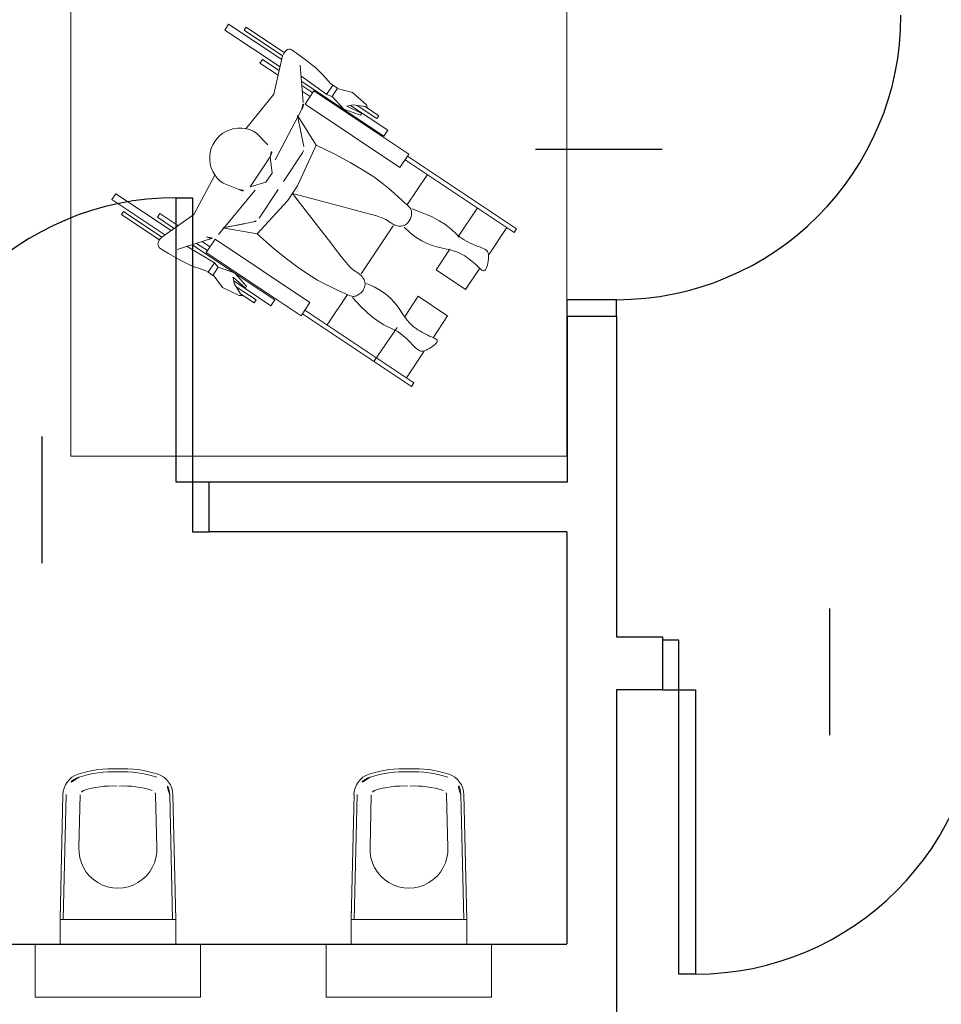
# Model space of a CAD drawing. Header units: millimetres. Extents: x 6612728327 to 6612744462, y 5733542327 to 5733552841.
# Tile 23 of 123: x 6612733628 to 6612733907, y 5733544453 to 5733544750. Entities that reach past the tile are written whole.
import ezdxf

# ---------------------------------------------------------------- set-up
doc = ezdxf.new("R2010")
doc.units = ezdxf.units.MM
doc.header["$MEASUREMENT"] = 0
for name, color, linetype in [('!!!!_SCIANY GRUBE', 7, 'Continuous'), ('_A TECHN._wyposazenie sanitariaty', 7, 'Continuous'), ('_ATECHN-MEBLE', 7, 'Continuous'), ('A_Stolarka_drzw_wew', 192, 'Continuous')]:
    doc.layers.add(name, color=color, linetype=linetype)

msp = doc.modelspace()

# ---------------------------------------------------------------- linework, layer by layer
at = {"layer": '!!!!_SCIANY GRUBE', "color": 7, "lineweight": 30}
for p, q in [((6612733793.510333, 5733544660.77993), (6612733808.480913, 5733544660.77993)), ((6612733793.510333, 5733544660.77993), (6612733793.510333, 5733544610.609923)), ((6612733808.480913, 5733544660.77993), (6612733808.480913, 5733544563.844683)), ((6612733793.516481, 5733544610.609923), (6612733685.298009, 5733544610.609923)), ((6612733685.298009, 5733544595.609923), (6612733685.298009, 5733544610.609923)), ((6612733793.480913, 5733544595.609923), (6612733685.298009, 5733544595.609923)), ((6612733793.480913, 5733544595.609923), (6612733793.480913, 5733544470.973158)), ((6612733808.480913, 5733544547.844683), (6612733808.480913, 5733544446.09392)), ((6612733548.516481, 5733544470.903114), (6612733793.480913, 5733544470.903114))]:
    msp.add_line(p, q, dxfattribs=at)
at = {"layer": '!!!!_SCIANY GRUBE', "color": 7, "lineweight": 30, "flags": 128}
msp.add_lwpolyline([(6612733808.480913, 5733544563.844683), (6612733822.356815, 5733544563.844683), (6612733822.356815, 5733544547.844683), (6612733808.480913, 5733544547.844683)], dxfattribs=at)
at = {"layer": '_A TECHN._wyposazenie sanitariaty', "color": 7, "lineweight": 18}
for p, q in [((6612733691.183853, 5733544749.096408), (6612733689.995772, 5733544747.313068)), ((6612733707.242657, 5733544738.397849), (6612733691.183853, 5733544749.096408)), ((6612733689.995772, 5733544747.313068), (6612733706.731941, 5733544736.163241)), ((6612733696.473616, 5733544748.147161), (6612733695.879575, 5733544747.25549)), ((6612733695.879575, 5733544747.25549), (6612733707.488811, 5733544739.521284)), ((6612733707.792337, 5733544740.606499), (6612733696.473616, 5733544748.147161)), ((6612733701.405336, 5733544738.424459), (6612733700.662786, 5733544737.309873)), ((6612733700.662786, 5733544737.309873), (6612733706.157389, 5733544733.649305)), ((6612733706.476583, 5733544735.045937), (6612733701.405336, 5733544738.424459)), ((6612733704.842788, 5733544727.897346), (6612733707.486518, 5733544739.464852)), ((6612733712.761563, 5733544736.662723), (6612733713.694755, 5733544725.435947)), ((6612733713.025269, 5733544733.490207), (6612733720.825315, 5733544727.804014)), ((6612733713.15899, 5733544731.881468), (6612733738.145939, 5733544715.234877)), ((6612733722.01291, 5733544731.13259), (6612733722.699067, 5733544730.675465)), ((6612733713.272275, 5733544730.518569), (6612733716.597659, 5733544728.303161)), ((6612733713.413886, 5733544728.814943), (6612733715.855108, 5733544727.188573)), ((6612733716.986363, 5733544728.886616), (6612733714.313181, 5733544724.874102)), ((6612733716.986363, 5733544728.886616), (6612733745.651068, 5733544709.789862)), ((6612733722.699067, 5733544730.675465), (6612733720.798138, 5733544727.822121)), ((6612733724.115377, 5733544729.731902), (6612733722.460559, 5733544727.247978)), ((6612733722.699067, 5733544730.675465), (6612733724.115377, 5733544729.731902)), ((6612733724.0273, 5733544729.599694), (6612733728.656149, 5733544728.398377)), ((6612733728.656149, 5733544728.398377), (6612733732.848781, 5733544724.696558)), ((6612733696.339557, 5733544717.482803), (6612733704.842788, 5733544727.897346)), ((6612733722.460559, 5733544727.247978), (6612733720.798138, 5733544727.822121)), ((6612733722.459632, 5733544727.246587), (6612733725.971196, 5733544723.345829)), ((6612733713.335278, 5733544723.406244), (6612733705.283718, 5733544708.035471)), ((6612733714.313181, 5733544724.874102), (6612733742.977885, 5733544705.777348)), ((6612733725.971196, 5733544723.345829), (6612733731.009818, 5733544721.550355)), ((6612733726.92811, 5733544724.269635), (6612733728.848945, 5733544724.6887)), ((6612733731.495825, 5733544722.075951), (6612733726.92811, 5733544724.269635)), ((6612733739.334021, 5733544717.018215), (6612733728.074158, 5733544724.519665)), ((6612733728.848945, 5733544724.6887), (6612733732.487514, 5733544724.154288)), ((6612733736.004714, 5733544720.523664), (6612733730.008538, 5733544724.518385)), ((6612733731.009818, 5733544721.550355), (6612733731.495825, 5733544722.075951)), ((6612733732.487514, 5733544724.154288), (6612733736.598755, 5733544721.415334)), ((6612733732.848781, 5733544724.696558), (6612733733.219959, 5733544723.666326)), ((6612733712.028388, 5733544721.444571), (6612733713.902576, 5733544712.088963)), ((6612733712.028388, 5733544721.444571), (6612733717.677254, 5733544712.531526)), ((6612733736.004714, 5733544720.523664), (6612733736.598755, 5733544721.415334)), ((6612733703.02237, 5733544712.564215), (6612733699.598565, 5733544716.13262)), ((6612733739.334021, 5733544717.018215), (6612733738.145939, 5733544715.234877)), ((6612733739.334021, 5733544717.018215), (6612733738.145939, 5733544715.234877)), ((6612733713.521251, 5733544710.15818), (6612733707.758689, 5733544701.50843)), ((6612733717.677254, 5733544712.531526), (6612733712.035086, 5733544700.197573)), ((6612733703.73668, 5733544708.99851), (6612733697.677466, 5733544699.903479)), ((6612733703.73668, 5733544708.99851), (6612733704.307687, 5733544704.058228)), ((6612733745.651068, 5733544709.789862), (6612733742.977885, 5733544705.777348)), ((6612733686.997629, 5733544703.462984), (6612733680.632395, 5733544691.581058)), ((6612733697.677466, 5733544699.903479), (6612733702.456478, 5733544701.279517)), ((6612733702.456478, 5733544701.279517), (6612733703.382083, 5733544702.668873)), ((6612733702.456478, 5733544701.279517), (6612733703.382083, 5733544702.668873)), ((6612733704.307687, 5733544704.058228), (6612733703.382083, 5733544702.668873)), ((6612733704.307687, 5733544704.058228), (6612733703.382083, 5733544702.668873)), ((6612733745.077789, 5733544694.314555), (6612733751.263332, 5733544703.599209)), ((6612733688.078869, 5733544685.495745), (6612733699.162106, 5733544698.846779)), ((6612733689.500107, 5733544700.974079), (6612733694.111797, 5733544699.189144)), ((6612733700.376273, 5733544690.42724), (6612733706.138835, 5733544699.07699)), ((6612733712.035086, 5733544700.197573), (6612733708.995796, 5733544695.635523)), ((6612733655.838438, 5733544696.042057), (6612733657.02652, 5733544697.825397)), ((6612733671.897242, 5733544685.343498), (6612733655.838438, 5733544696.042057)), ((6612733657.02652, 5733544697.825397), (6612733673.762688, 5733544686.67557)), ((6612733699.786949, 5733544685.677732), (6612733708.995796, 5733544695.635523)), ((6612733658.752038, 5733544691.526131), (6612733659.346079, 5733544692.4178)), ((6612733659.346079, 5733544692.4178), (6612733670.955316, 5733544684.683594)), ((6612733760.499937, 5733544684.691106), (6612733766.385116, 5733544693.524904)), ((6612733670.07076, 5733544683.985469), (6612733658.752038, 5733544691.526131)), ((6612733669.624165, 5733544690.720127), (6612733670.366715, 5733544691.834715)), ((6612733674.695412, 5733544687.341604), (6612733669.624165, 5733544690.720127)), ((6612733670.366715, 5733544691.834715), (6612733675.861319, 5733544688.174148)), ((6612733680.632395, 5733544691.581058), (6612733671.006509, 5733544684.707448)), ((6612733689.385758, 5733544687.457418), (6612733698.741365, 5733544689.331607)), ((6612733689.385758, 5733544687.457418), (6612733695.880274, 5733544688.758451)), ((6612733689.385758, 5733544687.457418), (6612733699.786949, 5733544685.677732)), ((6612733689.385758, 5733544687.457418), (6612733699.786949, 5733544685.677732)), ((6612733740.960346, 5733544688.13417), (6612733731.270248, 5733544673.589091)), ((6612733775.301813, 5733544687.584498), (6612733769.927635, 5733544679.517723)), ((6612733675.624343, 5733544680.918828), (6612733686.344259, 5733544684.38217)), ((6612733683.117816, 5733544683.339786), (6612733685.559038, 5733544681.713415)), ((6612733684.427783, 5733544680.015373), (6612733687.100965, 5733544684.027887)), ((6612733687.100965, 5733544684.027887), (6612733715.76567, 5733544664.931133)), ((6612733678.653628, 5733544681.897517), (6612733686.905598, 5733544676.889671)), ((6612733680.189736, 5733544682.393796), (6612733705.176686, 5733544665.747205)), ((6612733681.491103, 5733544682.814238), (6612733684.816487, 5733544680.598828)), ((6612733753.910263, 5733544674.79984), (6612733758.105782, 5733544681.097418)), ((6612733684.427783, 5733544680.015373), (6612733713.092487, 5733544660.918619)), ((6612733684.291332, 5733544674.51156), (6612733684.977489, 5733544674.054435)), ((6612733684.977489, 5733544674.054435), (6612733686.87842, 5733544676.907778)), ((6612733686.393801, 5733544673.110872), (6612733688.048619, 5733544675.594797)), ((6612733688.048619, 5733544675.594797), (6612733686.87842, 5733544676.907778)), ((6612733688.049546, 5733544675.596188), (6612733693.001944, 5733544673.858157)), ((6612733753.910263, 5733544674.79984), (6612733762.826961, 5733544668.859434)), ((6612733753.910263, 5733544674.79984), (6612733762.826961, 5733544668.859434)), ((6612733762.826961, 5733544668.859434), (6612733767.105776, 5733544675.282042)), ((6612733684.977489, 5733544674.054435), (6612733686.393801, 5733544673.110872)), ((6612733686.481878, 5733544673.24308), (6612733689.373515, 5733544669.434164)), ((6612733696.301903, 5733544669.248994), (6612733692.518024, 5733544672.619236)), ((6612733692.518024, 5733544672.619236), (6612733692.871198, 5733544670.685203)), ((6612733703.988605, 5733544663.963865), (6612733692.728743, 5733544671.465315)), ((6612733693.001944, 5733544673.858157), (6612733696.599731, 5733544669.899957)), ((6612733689.373515, 5733544669.434164), (6612733694.404672, 5733544666.99099)), ((6612733692.871198, 5733544670.685203), (6612733694.765938, 5733544667.533258)), ((6612733699.471218, 5733544665.685974), (6612733693.475041, 5733544669.680695)), ((6612733696.599731, 5733544669.899957), (6612733696.301903, 5733544669.248994)), ((6612733694.404672, 5733544666.99099), (6612733695.498382, 5733544667.045296)), ((6612733694.765938, 5733544667.533258), (6612733698.877177, 5733544664.794304)), ((6612733699.471218, 5733544665.685974), (6612733698.877177, 5733544664.794304)), ((6612733703.988605, 5733544663.963865), (6612733705.176686, 5733544665.747205)), ((6612733703.988605, 5733544663.963865), (6612733705.176686, 5733544665.747205)), ((6612733720.967262, 5733544658.124052), (6612733727.095022, 5733544667.321973)), ((6612733744.350309, 5733544660.531332), (6612733748.526421, 5733544666.79978)), ((6612733748.526421, 5733544666.79978), (6612733757.480596, 5733544660.834406)), ((6612733713.092487, 5733544660.918619), (6612733715.76567, 5733544664.931133)), ((6612733752.9883, 5733544654.261222), (6612733757.402218, 5733544660.886622)), ((6612733742.160113, 5733544657.378621), (6612733735.130684, 5733544647.078936)), ((6612733744.927365, 5733544642.161557), (6612733750.285053, 5733544650.20358)), ((6612733640.189861, 5733544478.403114), (6612733641.081131, 5733544516.148272)), ((6612733641.127415, 5733544478.380977), (6612733642.018684, 5733544516.126133)), ((6612733645.922767, 5733544500.145089), (6612733646.297738, 5733544516.025093)), ((6612733669.456955, 5733544500.145089), (6612733669.081984, 5733544516.025093)), ((6612733674.252308, 5733544478.380977), (6612733673.361038, 5733544516.126133)), ((6612733675.189861, 5733544478.403114), (6612733674.298592, 5733544516.148272)), ((6612733728.198338, 5733544478.403114), (6612733729.089607, 5733544516.148272)), ((6612733729.135891, 5733544478.380977), (6612733730.027161, 5733544516.126133)), ((6612733733.931243, 5733544500.145089), (6612733734.306214, 5733544516.025093)), ((6612733757.465431, 5733544500.145089), (6612733757.09046, 5733544516.025093)), ((6612733762.260784, 5733544478.380977), (6612733761.369514, 5733544516.126133)), ((6612733763.198338, 5733544478.403114), (6612733762.307068, 5733544516.148272)), ((6612733640.189861, 5733544478.403114), (6612733640.189861, 5733544480.903114)), ((6612733728.198338, 5733544478.403114), (6612733728.198338, 5733544480.903114)), ((6612733640.189861, 5733544470.903114), (6612733640.189861, 5733544478.403114)), ((6612733640.189861, 5733544478.403114), (6612733675.189861, 5733544478.403114)), ((6612733675.189861, 5733544478.403114), (6612733675.189861, 5733544470.903114)), ((6612733728.198338, 5733544470.903114), (6612733728.198338, 5733544478.403114)), ((6612733728.198338, 5733544478.403114), (6612733763.198338, 5733544478.403114)), ((6612733763.198338, 5733544478.403114), (6612733763.198338, 5733544470.903114)), ((6612733675.189861, 5733544470.903114), (6612733640.189861, 5733544470.903114)), ((6612733763.198338, 5733544470.903114), (6612733728.198338, 5733544470.903114))]:
    msp.add_line(p, q, dxfattribs=at)
at = {"layer": '_A TECHN._wyposazenie sanitariaty', "color": 7, "lineweight": 18, "flags": 128}
for points in [[(6612733643.482573, 5733544618.478098), (6612733793.482573, 5733544618.478098), (6612733793.482573, 5733544768.478098), (6612733643.482573, 5733544768.478098)], [(6612733643.482573, 5733544618.478098), (6612733793.482573, 5733544618.478098), (6612733793.482573, 5733544768.478098), (6612733643.482573, 5733544768.478098)], [(6612733745.262363, 5733544709.206407), (6612733778.220974, 5733544687.249003), (6612733777.478423, 5733544686.134416), (6612733744.519813, 5733544708.09182)], [(6612733682.689861, 5733544454.903114), (6612733682.689861, 5733544470.903114), (6612733632.689861, 5733544470.903114), (6612733632.689861, 5733544454.903114)], [(6612733770.698338, 5733544454.903114), (6612733770.698338, 5733544470.903114), (6612733720.698338, 5733544470.903114), (6612733720.698338, 5733544454.903114)]]:
    msp.add_lwpolyline(points, close=True, dxfattribs=at)
for points in [[(6612733707.488811, 5733544739.521284), (6612733707.747992, 5733544740.087978), (6612733708.028554, 5733544740.565064), (6612733708.33292, 5733544740.948968), (6612733708.663513, 5733544741.236114), (6612733709.022756, 5733544741.422925), (6612733709.413069, 5733544741.505827), (6612733709.836876, 5733544741.481246), (6612733710.296599, 5733544741.345605)], [(6612733710.296599, 5733544741.345605), (6612733712.807104, 5733544739.515521), (6612733714.744161, 5733544738.082935), (6612733716.24507, 5733544736.928164), (6612733717.44713, 5733544735.931523), (6612733718.487644, 5733544734.97333), (6612733719.503912, 5733544733.933898), (6612733720.633234, 5733544732.693546), (6612733722.01291, 5733544731.13259)], [(6612733717.677254, 5733544712.531526), (6612733723.270791, 5733544709.798332), (6612733727.965997, 5733544707.279728), (6612733731.857121, 5733544704.978121), (6612733735.038416, 5733544702.895917), (6612733737.604132, 5733544701.035526), (6612733739.648518, 5733544699.399354), (6612733741.265825, 5733544697.989809), (6612733742.550305, 5733544696.809299), (6612733743.584914, 5733544695.854355), (6612733744.40743, 5733544695.098007), (6612733745.044336, 5733544694.50741), (6612733745.522119, 5733544694.049717), (6612733745.867261, 5733544693.692081), (6612733746.106247, 5733544693.401658), (6612733746.265562, 5733544693.1456), (6612733746.37169, 5733544692.891064), (6612733746.446579, 5733544692.611569), (6612733746.49404, 5733544692.306114), (6612733746.513349, 5733544691.980064), (6612733746.503778, 5733544691.638784), (6612733746.464602, 5733544691.287641), (6612733746.395098, 5733544690.931998), (6612733746.294538, 5733544690.577223), (6612733746.162197, 5733544690.228679), (6612733745.997794, 5733544689.891504), (6612733745.802814, 5733544689.569917), (6612733745.579186, 5733544689.267906), (6612733745.328841, 5733544688.989465), (6612733745.053706, 5733544688.738581), (6612733744.755711, 5733544688.519245), (6612733744.436785, 5733544688.335447), (6612733744.098857, 5733544688.191178), (6612733743.744174, 5733544688.089547), (6612733743.376262, 5733544688.030145), (6612733742.998962, 5733544688.011682), (6612733742.616117, 5733544688.032866), (6612733742.23157, 5733544688.092411), (6612733741.849164, 5733544688.189024), (6612733741.472741, 5733544688.321417), (6612733741.106143, 5733544688.488299), (6612733740.750605, 5733544688.687603), (6612733740.396915, 5733544688.914143), (6612733740.03326, 5733544689.161957), (6612733739.64782, 5733544689.42508), (6612733739.228777, 5733544689.697552), (6612733738.764314, 5733544689.973407), (6612733738.242612, 5733544690.246683), (6612733737.651855, 5733544690.511417), (6612733736.944077, 5733544690.773972), (6612733735.926741, 5733544691.090008), (6612733734.371154, 5733544691.52751), (6612733732.048632, 5733544692.154466), (6612733728.730488, 5733544693.038861), (6612733724.188032, 5733544694.248683), (6612733718.192579, 5733544695.851916), (6612733710.515441, 5733544697.916548)], [(6612733699.786949, 5733544685.677732), (6612733704.463849, 5733544681.568643), (6612733708.596684, 5733544678.205906), (6612733712.219537, 5733544675.501616), (6612733715.366491, 5733544673.367867), (6612733718.07163, 5733544671.716754), (6612733720.369038, 5733544670.460373), (6612733722.292797, 5733544669.510818), (6612733723.87699, 5733544668.780186), (6612733725.156774, 5733544668.193255), (6612733726.171587, 5733544667.725554), (6612733726.961946, 5733544667.365291), (6612733727.568361, 5733544667.100679), (6612733728.031347, 5733544666.91993), (6612733728.391417, 5733544666.811255), (6612733728.689083, 5733544666.762867), (6612733728.964859, 5733544666.762976), (6612733729.251633, 5733544666.801525), (6612733729.5518, 5733544666.875387), (6612733729.860126, 5733544666.983162), (6612733730.171385, 5733544667.123455), (6612733730.480342, 5733544667.294867), (6612733730.781768, 5733544667.496), (6612733731.070432, 5733544667.725459), (6612733731.341103, 5733544667.981846), (6612733731.588931, 5733544668.263441), (6612733731.810597, 5733544668.56725), (6612733732.003162, 5733544668.889955), (6612733732.163685, 5733544669.228237), (6612733732.289228, 5733544669.578781), (6612733732.376852, 5733544669.938269), (6612733732.423616, 5733544670.303383), (6612733732.426584, 5733544670.670807), (6612733732.383751, 5733544671.037268), (6612733732.29685, 5733544671.399672), (6612733732.168554, 5733544671.754969), (6612733732.001534, 5733544672.100111), (6612733731.798457, 5733544672.432047), (6612733731.561996, 5733544672.74773), (6612733731.294823, 5733544673.044108), (6612733730.999606, 5733544673.318134), (6612733730.678729, 5733544673.569468), (6612733730.333431, 5733544673.8086), (6612733729.964661, 5733544674.048738), (6612733729.573371, 5733544674.30308), (6612733729.160511, 5733544674.584832), (6612733728.727032, 5733544674.907196), (6612733728.273885, 5733544675.283375), (6612733727.802021, 5733544675.726572), (6612733727.287093, 5733544676.278597), (6612733726.603569, 5733544677.095695), (6612733725.600619, 5733544678.362719), (6612733724.127414, 5733544680.264519), (6612733722.033123, 5733544682.98595), (6612733719.166917, 5733544686.711864), (6612733715.377966, 5733544691.627112), (6612733710.515441, 5733544697.916548)], [(6612733746.656521, 5733544693.225206), (6612733750.023115, 5733544691.973218), (6612733752.723678, 5733544690.780666), (6612733754.859834, 5733544689.651688), (6612733756.53321, 5733544688.590414), (6612733757.845432, 5733544687.600981), (6612733758.898128, 5733544686.687523), (6612733759.792921, 5733544685.854174), (6612733760.631441, 5733544685.105068), (6612733761.495412, 5733544684.442343), (6612733762.386956, 5733544683.860142), (6612733763.288297, 5733544683.350614), (6612733764.181655, 5733544682.905907), (6612733765.049253, 5733544682.518167), (6612733765.873315, 5733544682.179542), (6612733766.63606, 5733544681.88218), (6612733767.319712, 5733544681.618229), (6612733767.910368, 5733544681.378779), (6612733768.409623, 5733544681.150703), (6612733768.82295, 5733544680.919815), (6612733769.15582, 5733544680.671931), (6612733769.413705, 5733544680.392866), (6612733769.602075, 5733544680.068436), (6612733769.726402, 5733544679.684454), (6612733769.792158, 5733544679.226738), (6612733769.804864, 5733544678.688152), (6612733769.770243, 5733544678.089766), (6612733769.694066, 5733544677.459696), (6612733769.582108, 5733544676.826061), (6612733769.440141, 5733544676.216982), (6612733769.273936, 5733544675.660574), (6612733769.089267, 5733544675.184958), (6612733768.891907, 5733544674.81825), (6612733768.685919, 5733544674.581723), (6612733768.468535, 5733544674.46926), (6612733768.235276, 5733544674.467896), (6612733767.981666, 5733544674.564666), (6612733767.703225, 5733544674.746605), (6612733767.395476, 5733544675.00075), (6612733767.053944, 5733544675.314134), (6612733766.674147, 5733544675.673794), (6612733766.253284, 5733544676.067448), (6612733765.795255, 5733544676.485544), (6612733765.30563, 5733544676.919216), (6612733764.789982, 5733544677.359594), (6612733764.253885, 5733544677.797811), (6612733763.702911, 5733544678.224998), (6612733763.142633, 5733544678.632286), (6612733762.578625, 5733544679.010809), (6612733762.012585, 5733544679.354111), (6612733761.430721, 5733544679.665381), (6612733760.815368, 5733544679.950229), (6612733760.148861, 5733544680.214255), (6612733759.413533, 5733544680.463066), (6612733758.59172, 5733544680.702267), (6612733757.665756, 5733544680.937461), (6612733756.617976, 5733544681.174254), (6612733755.435696, 5733544681.425923), (6612733754.126156, 5733544681.736434), (6612733752.70158, 5733544682.157427), (6612733751.174191, 5733544682.740541), (6612733749.556213, 5733544683.537414), (6612733747.859868, 5733544684.599686), (6612733746.097378, 5733544685.978995), (6612733744.280968, 5733544687.726982)], [(6612733670.955316, 5733544684.683594), (6612733670.532187, 5733544684.226125), (6612733670.199986, 5733544683.78344), (6612733669.962948, 5733544683.354682), (6612733669.825304, 5733544682.938992), (6612733669.791287, 5733544682.535511), (6612733669.865129, 5733544682.143383), (6612733670.051064, 5733544681.761747), (6612733670.353322, 5733544681.389748)], [(6612733670.353322, 5733544681.389748), (6612733673.009226, 5733544679.777911), (6612733675.077414, 5733544678.542157), (6612733676.721222, 5733544677.601882), (6612733678.103987, 5733544676.876482), (6612733679.389044, 5733544676.285355), (6612733680.73973, 5733544675.747893), (6612733682.319381, 5733544675.183497), (6612733684.291332, 5733544674.51156)], [(6612733728.666756, 5733544666.438189), (6612733731.09938, 5733544663.795508), (6612733733.225003, 5733544661.746865), (6612733735.078245, 5733544660.196625), (6612733736.693728, 5733544659.04915), (6612733738.106075, 5733544658.208803), (6612733739.349906, 5733544657.579949), (6612733740.459843, 5733544657.066951), (6612733741.470509, 5733544656.574172), (6612733742.410843, 5733544656.025154), (6612733743.287069, 5733544655.420145), (6612733744.099732, 5733544654.778575), (6612733744.849372, 5733544654.119869), (6612733745.536533, 5733544653.463455), (6612733746.161757, 5733544652.828761), (6612733746.725589, 5733544652.235214), (6612733747.228569, 5733544651.702241), (6612733747.673685, 5733544651.246081), (6612733748.073693, 5733544650.870226), (6612733748.443794, 5733544650.574975), (6612733748.799189, 5733544650.360631), (6612733749.155077, 5733544650.227496), (6612733749.526659, 5733544650.175871), (6612733749.929136, 5733544650.206059), (6612733750.377708, 5733544650.31836), (6612733750.881067, 5733544650.510365), (6612733751.421878, 5733544650.768803), (6612733751.976295, 5733544651.077693), (6612733752.520473, 5733544651.421055), (6612733753.030569, 5733544651.782906), (6612733753.482738, 5733544652.147263), (6612733753.853136, 5733544652.498147), (6612733754.117918, 5733544652.819575), (6612733754.258931, 5733544653.099737), (6612733754.28079, 5733544653.343512), (6612733754.193804, 5733544653.559948), (6612733754.008277, 5733544653.758097), (6612733753.734517, 5733544653.947007), (6612733753.382833, 5733544654.135729), (6612733752.963528, 5733544654.333312), (6612733752.486912, 5733544654.548806), (6612733751.963291, 5733544654.789453), (6612733751.402984, 5733544655.055257), (6612733750.816305, 5733544655.344416), (6612733750.213573, 5733544655.655125), (6612733749.605106, 5733544655.98558), (6612733749.001221, 5733544656.333981), (6612733748.412234, 5733544656.698522), (6612733747.848463, 5733544657.077398), (6612733747.316528, 5733544657.471482), (6612733746.808254, 5733544657.89233), (6612733746.311771, 5733544658.354177), (6612733745.815207, 5733544658.871251), (6612733745.30669, 5733544659.457788), (6612733744.774349, 5733544660.128016), (6612733744.206313, 5733544660.89617), (6612733743.590709, 5733544661.77648), (6612733742.910448, 5733544662.775665), (6612733742.127573, 5733544663.870388), (6612733741.198906, 5733544665.029797), (6612733740.081271, 5733544666.223041), (6612733738.731493, 5733544667.419269), (6612733737.106395, 5733544668.587629), (6612733735.1628, 5733544669.697272), (6612733732.857533, 5733544670.717345)], [(6612733714.223742, 5733544662.616662), (6612733747.157619, 5733544640.675736), (6612733746.476147, 5733544639.520458), (6612733713.481192, 5733544661.502074)]]:
    msp.add_lwpolyline(points, dxfattribs=at)
at = {"layer": '_A TECHN._wyposazenie sanitariaty', "color": 7, "lineweight": 18}
for centre, radius, start, end in [((6612733711.19527, 5733544724.831942), 2.571429, 326.32796674, 56.32796674), ((6612733694.549335, 5733544708.553349), 9.107143, 56.32796674, 236.32796674), ((6612733701.596673, 5733544710.424208), 2.571429, 326.32796674, 56.32796674), ((6612733711.381243, 5733544711.583878), 2.571429, 326.32796674, 11.32814978), ((6612733695.537458, 5733544701.329176), 2.571429, 236.32796674, 326.32796674), ((6612733698.236265, 5733544691.852938), 2.571429, 281.32814978, 326.32796674), ((6612733685.938862, 5733544686.921442), 2.571429, 236.32796674, 326.32796674), ((6612733685.938862, 5733544686.921442), 2.571429, 236.32796674, 326.32796674), ((6612733655.848343, 5733544491.6849), 32.2708, 86.72848337, 108.41075808), ((6612733655.848343, 5733544491.6849), 31.332985, 86.72848337, 108.41075808), ((6612733659.53138, 5733544491.6849), 32.2708, 71.58924192, 93.27151663), ((6612733659.53138, 5733544491.6849), 31.332985, 71.58924192, 93.27151663), ((6612733743.856819, 5733544491.6849), 32.2708, 86.72848337, 108.41075808), ((6612733743.856819, 5733544491.6849), 31.332985, 86.72848337, 108.41075808), ((6612733747.539855, 5733544491.6849), 32.2708, 71.58924192, 93.27151663), ((6612733747.539855, 5733544491.6849), 31.332985, 71.58924192, 93.27151663), ((6612733647.660175, 5733544516.035116), 6.581331, 107.72631122, 179.84973532), ((6612733647.660175, 5733544516.035116), 5.643516, 107.72631122, 179.84973532), ((6612733667.719546, 5733544516.035116), 5.643516, 0.15026468, 72.27368878), ((6612733667.719546, 5733544516.035116), 6.581331, 0.15026468, 72.27368878), ((6612733735.668652, 5733544516.035116), 6.581331, 107.72631122, 179.84973532), ((6612733735.668652, 5733544516.035116), 5.643516, 107.72631122, 179.84973532), ((6612733755.728023, 5733544516.035116), 5.643516, 0.15026468, 72.27368878), ((6612733755.728023, 5733544516.035116), 6.581331, 0.15026468, 72.27368878), ((6612733647.660175, 5733544516.035116), 1.363269, 107.72631122, 179.84973532), ((6612733655.848343, 5733544491.6849), 27.052738, 86.72848337, 108.41075808), ((6612733659.53138, 5733544491.6849), 27.052738, 71.58924192, 93.27151663), ((6612733667.719546, 5733544516.035116), 1.363269, 0.15026468, 72.27368878), ((6612733735.668652, 5733544516.035116), 1.363269, 107.72631122, 179.84973532), ((6612733743.856819, 5733544491.6849), 27.052738, 86.72848337, 108.41075808), ((6612733747.539855, 5733544491.6849), 27.052738, 71.58924192, 93.27151663), ((6612733755.728023, 5733544516.035116), 1.363269, 0.15026468, 72.27368878), ((6612733657.689861, 5733544499.610565), 11.779229, 177.39927384, 2.60072616), ((6612733745.698338, 5733544499.610565), 11.779229, 177.39927384, 2.60072616)]:
    msp.add_arc(centre, radius, start, end, dxfattribs=at)
at = {"layer": '_ATECHN-MEBLE', "color": 7, "lineweight": 18}
for p, q in [((6612733691.183853, 5733544749.096408), (6612733689.995772, 5733544747.313068)), ((6612733707.242657, 5733544738.397849), (6612733691.183853, 5733544749.096408)), ((6612733689.995772, 5733544747.313068), (6612733706.731941, 5733544736.163241)), ((6612733696.473616, 5733544748.147161), (6612733695.879575, 5733544747.25549)), ((6612733695.879575, 5733544747.25549), (6612733707.488811, 5733544739.521284)), ((6612733707.792337, 5733544740.606499), (6612733696.473616, 5733544748.147161)), ((6612733701.405336, 5733544738.424459), (6612733700.662786, 5733544737.309873)), ((6612733700.662786, 5733544737.309873), (6612733706.157389, 5733544733.649305)), ((6612733706.476583, 5733544735.045937), (6612733701.405336, 5733544738.424459)), ((6612733704.842788, 5733544727.897346), (6612733707.486518, 5733544739.464852)), ((6612733712.761563, 5733544736.662723), (6612733713.694755, 5733544725.435947)), ((6612733713.025269, 5733544733.490207), (6612733720.825315, 5733544727.804014)), ((6612733713.15899, 5733544731.881468), (6612733738.145939, 5733544715.234877)), ((6612733722.01291, 5733544731.13259), (6612733722.699067, 5733544730.675465)), ((6612733713.272275, 5733544730.518569), (6612733716.597659, 5733544728.303161)), ((6612733713.413886, 5733544728.814943), (6612733715.855108, 5733544727.188573)), ((6612733716.986363, 5733544728.886616), (6612733714.313181, 5733544724.874102)), ((6612733716.986363, 5733544728.886616), (6612733745.651068, 5733544709.789862)), ((6612733722.699067, 5733544730.675465), (6612733720.798138, 5733544727.822121)), ((6612733724.115377, 5733544729.731902), (6612733722.460559, 5733544727.247978)), ((6612733722.699067, 5733544730.675465), (6612733724.115377, 5733544729.731902)), ((6612733724.0273, 5733544729.599694), (6612733728.656149, 5733544728.398377)), ((6612733728.656149, 5733544728.398377), (6612733732.848781, 5733544724.696558)), ((6612733696.339557, 5733544717.482803), (6612733704.842788, 5733544727.897346)), ((6612733722.460559, 5733544727.247978), (6612733720.798138, 5733544727.822121)), ((6612733722.459632, 5733544727.246587), (6612733725.971196, 5733544723.345829)), ((6612733713.335278, 5733544723.406244), (6612733705.283718, 5733544708.035471)), ((6612733714.313181, 5733544724.874102), (6612733742.977885, 5733544705.777348)), ((6612733725.971196, 5733544723.345829), (6612733731.009818, 5733544721.550355)), ((6612733726.92811, 5733544724.269635), (6612733728.848945, 5733544724.6887)), ((6612733731.495825, 5733544722.075951), (6612733726.92811, 5733544724.269635)), ((6612733739.334021, 5733544717.018215), (6612733728.074158, 5733544724.519665)), ((6612733728.848945, 5733544724.6887), (6612733732.487514, 5733544724.154288)), ((6612733736.004714, 5733544720.523664), (6612733730.008538, 5733544724.518385)), ((6612733731.009818, 5733544721.550355), (6612733731.495825, 5733544722.075951)), ((6612733732.487514, 5733544724.154288), (6612733736.598755, 5733544721.415334)), ((6612733732.848781, 5733544724.696558), (6612733733.219959, 5733544723.666326)), ((6612733712.028388, 5733544721.444571), (6612733713.902576, 5733544712.088963)), ((6612733712.028388, 5733544721.444571), (6612733717.677254, 5733544712.531526)), ((6612733736.004714, 5733544720.523664), (6612733736.598755, 5733544721.415334)), ((6612733703.02237, 5733544712.564215), (6612733699.598565, 5733544716.13262)), ((6612733739.334021, 5733544717.018215), (6612733738.145939, 5733544715.234877)), ((6612733739.334021, 5733544717.018215), (6612733738.145939, 5733544715.234877)), ((6612733713.521251, 5733544710.15818), (6612733707.758689, 5733544701.50843)), ((6612733717.677254, 5733544712.531526), (6612733712.035086, 5733544700.197573)), ((6612733703.73668, 5733544708.99851), (6612733697.677466, 5733544699.903479)), ((6612733703.73668, 5733544708.99851), (6612733704.307687, 5733544704.058228)), ((6612733745.651068, 5733544709.789862), (6612733742.977885, 5733544705.777348)), ((6612733686.997629, 5733544703.462984), (6612733680.632395, 5733544691.581058)), ((6612733697.677466, 5733544699.903479), (6612733702.456478, 5733544701.279517)), ((6612733702.456478, 5733544701.279517), (6612733703.382083, 5733544702.668873)), ((6612733702.456478, 5733544701.279517), (6612733703.382083, 5733544702.668873)), ((6612733704.307687, 5733544704.058228), (6612733703.382083, 5733544702.668873)), ((6612733704.307687, 5733544704.058228), (6612733703.382083, 5733544702.668873)), ((6612733745.077789, 5733544694.314555), (6612733751.263332, 5733544703.599209)), ((6612733688.078869, 5733544685.495745), (6612733699.162106, 5733544698.846779)), ((6612733689.500107, 5733544700.974079), (6612733694.111797, 5733544699.189144)), ((6612733700.376273, 5733544690.42724), (6612733706.138835, 5733544699.07699)), ((6612733712.035086, 5733544700.197573), (6612733708.995796, 5733544695.635523)), ((6612733655.838438, 5733544696.042057), (6612733657.02652, 5733544697.825397)), ((6612733671.897242, 5733544685.343498), (6612733655.838438, 5733544696.042057)), ((6612733657.02652, 5733544697.825397), (6612733673.762688, 5733544686.67557)), ((6612733699.786949, 5733544685.677732), (6612733708.995796, 5733544695.635523)), ((6612733658.752038, 5733544691.526131), (6612733659.346079, 5733544692.4178)), ((6612733659.346079, 5733544692.4178), (6612733670.955316, 5733544684.683594)), ((6612733760.499937, 5733544684.691106), (6612733766.385116, 5733544693.524904)), ((6612733670.07076, 5733544683.985469), (6612733658.752038, 5733544691.526131)), ((6612733669.624165, 5733544690.720127), (6612733670.366715, 5733544691.834715)), ((6612733674.695412, 5733544687.341604), (6612733669.624165, 5733544690.720127)), ((6612733670.366715, 5733544691.834715), (6612733675.861319, 5733544688.174148)), ((6612733680.632395, 5733544691.581058), (6612733671.006509, 5733544684.707448)), ((6612733689.385758, 5733544687.457418), (6612733698.741365, 5733544689.331607)), ((6612733689.385758, 5733544687.457418), (6612733695.880274, 5733544688.758451)), ((6612733689.385758, 5733544687.457418), (6612733699.786949, 5733544685.677732)), ((6612733689.385758, 5733544687.457418), (6612733699.786949, 5733544685.677732)), ((6612733740.960346, 5733544688.13417), (6612733731.270248, 5733544673.589091)), ((6612733775.301813, 5733544687.584498), (6612733769.927635, 5733544679.517723)), ((6612733675.624343, 5733544680.918828), (6612733686.344259, 5733544684.38217)), ((6612733683.117816, 5733544683.339786), (6612733685.559038, 5733544681.713415)), ((6612733684.427783, 5733544680.015373), (6612733687.100965, 5733544684.027887)), ((6612733687.100965, 5733544684.027887), (6612733715.76567, 5733544664.931133)), ((6612733678.653628, 5733544681.897517), (6612733686.905598, 5733544676.889671)), ((6612733680.189736, 5733544682.393796), (6612733705.176686, 5733544665.747205)), ((6612733681.491103, 5733544682.814238), (6612733684.816487, 5733544680.598828)), ((6612733753.910263, 5733544674.79984), (6612733758.105782, 5733544681.097418)), ((6612733684.427783, 5733544680.015373), (6612733713.092487, 5733544660.918619)), ((6612733684.291332, 5733544674.51156), (6612733684.977489, 5733544674.054435)), ((6612733684.977489, 5733544674.054435), (6612733686.87842, 5733544676.907778)), ((6612733686.393801, 5733544673.110872), (6612733688.048619, 5733544675.594797)), ((6612733688.048619, 5733544675.594797), (6612733686.87842, 5733544676.907778)), ((6612733688.049546, 5733544675.596188), (6612733693.001944, 5733544673.858157)), ((6612733753.910263, 5733544674.79984), (6612733762.826961, 5733544668.859434)), ((6612733753.910263, 5733544674.79984), (6612733762.826961, 5733544668.859434)), ((6612733762.826961, 5733544668.859434), (6612733767.105776, 5733544675.282042)), ((6612733684.977489, 5733544674.054435), (6612733686.393801, 5733544673.110872)), ((6612733686.481878, 5733544673.24308), (6612733689.373515, 5733544669.434164)), ((6612733696.301903, 5733544669.248994), (6612733692.518024, 5733544672.619236)), ((6612733692.518024, 5733544672.619236), (6612733692.871198, 5733544670.685203)), ((6612733703.988605, 5733544663.963865), (6612733692.728743, 5733544671.465315)), ((6612733693.001944, 5733544673.858157), (6612733696.599731, 5733544669.899957)), ((6612733689.373515, 5733544669.434164), (6612733694.404672, 5733544666.99099)), ((6612733692.871198, 5733544670.685203), (6612733694.765938, 5733544667.533258)), ((6612733699.471218, 5733544665.685974), (6612733693.475041, 5733544669.680695)), ((6612733696.599731, 5733544669.899957), (6612733696.301903, 5733544669.248994)), ((6612733694.404672, 5733544666.99099), (6612733695.498382, 5733544667.045296)), ((6612733694.765938, 5733544667.533258), (6612733698.877177, 5733544664.794304)), ((6612733699.471218, 5733544665.685974), (6612733698.877177, 5733544664.794304)), ((6612733703.988605, 5733544663.963865), (6612733705.176686, 5733544665.747205)), ((6612733703.988605, 5733544663.963865), (6612733705.176686, 5733544665.747205)), ((6612733720.967262, 5733544658.124052), (6612733727.095022, 5733544667.321973)), ((6612733744.350309, 5733544660.531332), (6612733748.526421, 5733544666.79978)), ((6612733748.526421, 5733544666.79978), (6612733757.480596, 5733544660.834406)), ((6612733713.092487, 5733544660.918619), (6612733715.76567, 5733544664.931133)), ((6612733752.9883, 5733544654.261222), (6612733757.402218, 5733544660.886622)), ((6612733742.160113, 5733544657.378621), (6612733735.130684, 5733544647.078936)), ((6612733744.927365, 5733544642.161557), (6612733750.285053, 5733544650.20358)), ((6612733640.189861, 5733544478.403114), (6612733641.081131, 5733544516.148272)), ((6612733641.127415, 5733544478.380977), (6612733642.018684, 5733544516.126133)), ((6612733645.922767, 5733544500.145089), (6612733646.297738, 5733544516.025093)), ((6612733669.456955, 5733544500.145089), (6612733669.081984, 5733544516.025093)), ((6612733674.252308, 5733544478.380977), (6612733673.361038, 5733544516.126133)), ((6612733675.189861, 5733544478.403114), (6612733674.298592, 5733544516.148272)), ((6612733728.198338, 5733544478.403114), (6612733729.089607, 5733544516.148272)), ((6612733729.135891, 5733544478.380977), (6612733730.027161, 5733544516.126133)), ((6612733733.931243, 5733544500.145089), (6612733734.306214, 5733544516.025093)), ((6612733757.465431, 5733544500.145089), (6612733757.09046, 5733544516.025093)), ((6612733762.260784, 5733544478.380977), (6612733761.369514, 5733544516.126133)), ((6612733763.198338, 5733544478.403114), (6612733762.307068, 5733544516.148272)), ((6612733640.189861, 5733544478.403114), (6612733640.189861, 5733544480.903114)), ((6612733728.198338, 5733544478.403114), (6612733728.198338, 5733544480.903114)), ((6612733640.189861, 5733544470.903114), (6612733640.189861, 5733544478.403114)), ((6612733640.189861, 5733544478.403114), (6612733675.189861, 5733544478.403114)), ((6612733675.189861, 5733544478.403114), (6612733675.189861, 5733544470.903114)), ((6612733728.198338, 5733544470.903114), (6612733728.198338, 5733544478.403114)), ((6612733728.198338, 5733544478.403114), (6612733763.198338, 5733544478.403114)), ((6612733763.198338, 5733544478.403114), (6612733763.198338, 5733544470.903114)), ((6612733675.189861, 5733544470.903114), (6612733640.189861, 5733544470.903114)), ((6612733763.198338, 5733544470.903114), (6612733728.198338, 5733544470.903114))]:
    msp.add_line(p, q, dxfattribs=at)
at = {"layer": '_ATECHN-MEBLE', "color": 7, "lineweight": 18, "flags": 128}
for points in [[(6612733707.488811, 5733544739.521284), (6612733707.747992, 5733544740.087978), (6612733708.028554, 5733544740.565064), (6612733708.33292, 5733544740.948968), (6612733708.663513, 5733544741.236114), (6612733709.022756, 5733544741.422925), (6612733709.413069, 5733544741.505827), (6612733709.836876, 5733544741.481246), (6612733710.296599, 5733544741.345605)], [(6612733710.296599, 5733544741.345605), (6612733712.807104, 5733544739.515521), (6612733714.744161, 5733544738.082935), (6612733716.24507, 5733544736.928164), (6612733717.44713, 5733544735.931523), (6612733718.487644, 5733544734.97333), (6612733719.503912, 5733544733.933898), (6612733720.633234, 5733544732.693546), (6612733722.01291, 5733544731.13259)], [(6612733717.677254, 5733544712.531526), (6612733723.270791, 5733544709.798332), (6612733727.965997, 5733544707.279728), (6612733731.857121, 5733544704.978121), (6612733735.038416, 5733544702.895917), (6612733737.604132, 5733544701.035526), (6612733739.648518, 5733544699.399354), (6612733741.265825, 5733544697.989809), (6612733742.550305, 5733544696.809299), (6612733743.584914, 5733544695.854355), (6612733744.40743, 5733544695.098007), (6612733745.044336, 5733544694.50741), (6612733745.522119, 5733544694.049717), (6612733745.867261, 5733544693.692081), (6612733746.106247, 5733544693.401658), (6612733746.265562, 5733544693.1456), (6612733746.37169, 5733544692.891064), (6612733746.446579, 5733544692.611569), (6612733746.49404, 5733544692.306114), (6612733746.513349, 5733544691.980064), (6612733746.503778, 5733544691.638784), (6612733746.464602, 5733544691.287641), (6612733746.395098, 5733544690.931998), (6612733746.294538, 5733544690.577223), (6612733746.162197, 5733544690.228679), (6612733745.997794, 5733544689.891504), (6612733745.802814, 5733544689.569917), (6612733745.579186, 5733544689.267906), (6612733745.328841, 5733544688.989465), (6612733745.053706, 5733544688.738581), (6612733744.755711, 5733544688.519245), (6612733744.436785, 5733544688.335447), (6612733744.098857, 5733544688.191178), (6612733743.744174, 5733544688.089547), (6612733743.376262, 5733544688.030145), (6612733742.998962, 5733544688.011682), (6612733742.616117, 5733544688.032866), (6612733742.23157, 5733544688.092411), (6612733741.849164, 5733544688.189024), (6612733741.472741, 5733544688.321417), (6612733741.106143, 5733544688.488299), (6612733740.750605, 5733544688.687603), (6612733740.396915, 5733544688.914143), (6612733740.03326, 5733544689.161957), (6612733739.64782, 5733544689.42508), (6612733739.228777, 5733544689.697552), (6612733738.764314, 5733544689.973407), (6612733738.242612, 5733544690.246683), (6612733737.651855, 5733544690.511417), (6612733736.944077, 5733544690.773972), (6612733735.926741, 5733544691.090008), (6612733734.371154, 5733544691.52751), (6612733732.048632, 5733544692.154466), (6612733728.730488, 5733544693.038861), (6612733724.188032, 5733544694.248683), (6612733718.192579, 5733544695.851916), (6612733710.515441, 5733544697.916548)], [(6612733699.786949, 5733544685.677732), (6612733704.463849, 5733544681.568643), (6612733708.596684, 5733544678.205906), (6612733712.219537, 5733544675.501616), (6612733715.366491, 5733544673.367867), (6612733718.07163, 5733544671.716754), (6612733720.369038, 5733544670.460373), (6612733722.292797, 5733544669.510818), (6612733723.87699, 5733544668.780186), (6612733725.156774, 5733544668.193255), (6612733726.171587, 5733544667.725554), (6612733726.961946, 5733544667.365291), (6612733727.568361, 5733544667.100679), (6612733728.031347, 5733544666.91993), (6612733728.391417, 5733544666.811255), (6612733728.689083, 5733544666.762867), (6612733728.964859, 5733544666.762976), (6612733729.251633, 5733544666.801525), (6612733729.5518, 5733544666.875387), (6612733729.860126, 5733544666.983162), (6612733730.171385, 5733544667.123455), (6612733730.480342, 5733544667.294867), (6612733730.781768, 5733544667.496), (6612733731.070432, 5733544667.725459), (6612733731.341103, 5733544667.981846), (6612733731.588931, 5733544668.263441), (6612733731.810597, 5733544668.56725), (6612733732.003162, 5733544668.889955), (6612733732.163685, 5733544669.228237), (6612733732.289228, 5733544669.578781), (6612733732.376852, 5733544669.938269), (6612733732.423616, 5733544670.303383), (6612733732.426584, 5733544670.670807), (6612733732.383751, 5733544671.037268), (6612733732.29685, 5733544671.399672), (6612733732.168554, 5733544671.754969), (6612733732.001534, 5733544672.100111), (6612733731.798457, 5733544672.432047), (6612733731.561996, 5733544672.74773), (6612733731.294823, 5733544673.044108), (6612733730.999606, 5733544673.318134), (6612733730.678729, 5733544673.569468), (6612733730.333431, 5733544673.8086), (6612733729.964661, 5733544674.048738), (6612733729.573371, 5733544674.30308), (6612733729.160511, 5733544674.584832), (6612733728.727032, 5733544674.907196), (6612733728.273885, 5733544675.283375), (6612733727.802021, 5733544675.726572), (6612733727.287093, 5733544676.278597), (6612733726.603569, 5733544677.095695), (6612733725.600619, 5733544678.362719), (6612733724.127414, 5733544680.264519), (6612733722.033123, 5733544682.98595), (6612733719.166917, 5733544686.711864), (6612733715.377966, 5733544691.627112), (6612733710.515441, 5733544697.916548)], [(6612733746.656521, 5733544693.225206), (6612733750.023115, 5733544691.973218), (6612733752.723678, 5733544690.780666), (6612733754.859834, 5733544689.651688), (6612733756.53321, 5733544688.590414), (6612733757.845432, 5733544687.600981), (6612733758.898128, 5733544686.687523), (6612733759.792921, 5733544685.854174), (6612733760.631441, 5733544685.105068), (6612733761.495412, 5733544684.442343), (6612733762.386956, 5733544683.860142), (6612733763.288297, 5733544683.350614), (6612733764.181655, 5733544682.905907), (6612733765.049253, 5733544682.518167), (6612733765.873315, 5733544682.179542), (6612733766.63606, 5733544681.88218), (6612733767.319712, 5733544681.618229), (6612733767.910368, 5733544681.378779), (6612733768.409623, 5733544681.150703), (6612733768.82295, 5733544680.919815), (6612733769.15582, 5733544680.671931), (6612733769.413705, 5733544680.392866), (6612733769.602075, 5733544680.068436), (6612733769.726402, 5733544679.684454), (6612733769.792158, 5733544679.226738), (6612733769.804864, 5733544678.688152), (6612733769.770243, 5733544678.089766), (6612733769.694066, 5733544677.459696), (6612733769.582108, 5733544676.826061), (6612733769.440141, 5733544676.216982), (6612733769.273936, 5733544675.660574), (6612733769.089267, 5733544675.184958), (6612733768.891907, 5733544674.81825), (6612733768.685919, 5733544674.581723), (6612733768.468535, 5733544674.46926), (6612733768.235276, 5733544674.467896), (6612733767.981666, 5733544674.564666), (6612733767.703225, 5733544674.746605), (6612733767.395476, 5733544675.00075), (6612733767.053944, 5733544675.314134), (6612733766.674147, 5733544675.673794), (6612733766.253284, 5733544676.067448), (6612733765.795255, 5733544676.485544), (6612733765.30563, 5733544676.919216), (6612733764.789982, 5733544677.359594), (6612733764.253885, 5733544677.797811), (6612733763.702911, 5733544678.224998), (6612733763.142633, 5733544678.632286), (6612733762.578625, 5733544679.010809), (6612733762.012585, 5733544679.354111), (6612733761.430721, 5733544679.665381), (6612733760.815368, 5733544679.950229), (6612733760.148861, 5733544680.214255), (6612733759.413533, 5733544680.463066), (6612733758.59172, 5733544680.702267), (6612733757.665756, 5733544680.937461), (6612733756.617976, 5733544681.174254), (6612733755.435696, 5733544681.425923), (6612733754.126156, 5733544681.736434), (6612733752.70158, 5733544682.157427), (6612733751.174191, 5733544682.740541), (6612733749.556213, 5733544683.537414), (6612733747.859868, 5733544684.599686), (6612733746.097378, 5733544685.978995), (6612733744.280968, 5733544687.726982)], [(6612733670.955316, 5733544684.683594), (6612733670.532187, 5733544684.226125), (6612733670.199986, 5733544683.78344), (6612733669.962948, 5733544683.354682), (6612733669.825304, 5733544682.938992), (6612733669.791287, 5733544682.535511), (6612733669.865129, 5733544682.143383), (6612733670.051064, 5733544681.761747), (6612733670.353322, 5733544681.389748)], [(6612733670.353322, 5733544681.389748), (6612733673.009226, 5733544679.777911), (6612733675.077414, 5733544678.542157), (6612733676.721222, 5733544677.601882), (6612733678.103987, 5733544676.876482), (6612733679.389044, 5733544676.285355), (6612733680.73973, 5733544675.747893), (6612733682.319381, 5733544675.183497), (6612733684.291332, 5733544674.51156)], [(6612733728.666756, 5733544666.438189), (6612733731.09938, 5733544663.795508), (6612733733.225003, 5733544661.746865), (6612733735.078245, 5733544660.196625), (6612733736.693728, 5733544659.04915), (6612733738.106075, 5733544658.208803), (6612733739.349906, 5733544657.579949), (6612733740.459843, 5733544657.066951), (6612733741.470509, 5733544656.574172), (6612733742.410843, 5733544656.025154), (6612733743.287069, 5733544655.420145), (6612733744.099732, 5733544654.778575), (6612733744.849372, 5733544654.119869), (6612733745.536533, 5733544653.463455), (6612733746.161757, 5733544652.828761), (6612733746.725589, 5733544652.235214), (6612733747.228569, 5733544651.702241), (6612733747.673685, 5733544651.246081), (6612733748.073693, 5733544650.870226), (6612733748.443794, 5733544650.574975), (6612733748.799189, 5733544650.360631), (6612733749.155077, 5733544650.227496), (6612733749.526659, 5733544650.175871), (6612733749.929136, 5733544650.206059), (6612733750.377708, 5733544650.31836), (6612733750.881067, 5733544650.510365), (6612733751.421878, 5733544650.768803), (6612733751.976295, 5733544651.077693), (6612733752.520473, 5733544651.421055), (6612733753.030569, 5733544651.782906), (6612733753.482738, 5733544652.147263), (6612733753.853136, 5733544652.498147), (6612733754.117918, 5733544652.819575), (6612733754.258931, 5733544653.099737), (6612733754.28079, 5733544653.343512), (6612733754.193804, 5733544653.559948), (6612733754.008277, 5733544653.758097), (6612733753.734517, 5733544653.947007), (6612733753.382833, 5733544654.135729), (6612733752.963528, 5733544654.333312), (6612733752.486912, 5733544654.548806), (6612733751.963291, 5733544654.789453), (6612733751.402984, 5733544655.055257), (6612733750.816305, 5733544655.344416), (6612733750.213573, 5733544655.655125), (6612733749.605106, 5733544655.98558), (6612733749.001221, 5733544656.333981), (6612733748.412234, 5733544656.698522), (6612733747.848463, 5733544657.077398), (6612733747.316528, 5733544657.471482), (6612733746.808254, 5733544657.89233), (6612733746.311771, 5733544658.354177), (6612733745.815207, 5733544658.871251), (6612733745.30669, 5733544659.457788), (6612733744.774349, 5733544660.128016), (6612733744.206313, 5733544660.89617), (6612733743.590709, 5733544661.77648), (6612733742.910448, 5733544662.775665), (6612733742.127573, 5733544663.870388), (6612733741.198906, 5733544665.029797), (6612733740.081271, 5733544666.223041), (6612733738.731493, 5733544667.419269), (6612733737.106395, 5733544668.587629), (6612733735.1628, 5733544669.697272), (6612733732.857533, 5733544670.717345)], [(6612733714.223742, 5733544662.616662), (6612733747.157619, 5733544640.675736), (6612733746.476147, 5733544639.520458), (6612733713.481192, 5733544661.502074)]]:
    msp.add_lwpolyline(points, dxfattribs=at)
for points in [[(6612733745.262363, 5733544709.206407), (6612733778.220974, 5733544687.249003), (6612733777.478423, 5733544686.134416), (6612733744.519813, 5733544708.09182)], [(6612733682.689861, 5733544454.903114), (6612733682.689861, 5733544470.903114), (6612733632.689861, 5733544470.903114), (6612733632.689861, 5733544454.903114)], [(6612733770.698338, 5733544454.903114), (6612733770.698338, 5733544470.903114), (6612733720.698338, 5733544470.903114), (6612733720.698338, 5733544454.903114)]]:
    msp.add_lwpolyline(points, close=True, dxfattribs=at)
at = {"layer": '_ATECHN-MEBLE', "color": 7, "lineweight": 18}
for centre, radius, start, end in [((6612733711.19527, 5733544724.831942), 2.571429, 326.32796674, 56.32796674), ((6612733694.549335, 5733544708.553349), 9.107143, 56.32796674, 236.32796674), ((6612733701.596673, 5733544710.424208), 2.571429, 326.32796674, 56.32796674), ((6612733711.381243, 5733544711.583878), 2.571429, 326.32796674, 11.32814978), ((6612733695.537458, 5733544701.329176), 2.571429, 236.32796674, 326.32796674), ((6612733698.236265, 5733544691.852938), 2.571429, 281.32814978, 326.32796674), ((6612733685.938862, 5733544686.921442), 2.571429, 236.32796674, 326.32796674), ((6612733685.938862, 5733544686.921442), 2.571429, 236.32796674, 326.32796674), ((6612733655.848343, 5733544491.6849), 32.2708, 86.72848337, 108.41075808), ((6612733655.848343, 5733544491.6849), 31.332985, 86.72848337, 108.41075808), ((6612733659.53138, 5733544491.6849), 32.2708, 71.58924192, 93.27151663), ((6612733659.53138, 5733544491.6849), 31.332985, 71.58924192, 93.27151663), ((6612733743.856819, 5733544491.6849), 32.2708, 86.72848337, 108.41075808), ((6612733743.856819, 5733544491.6849), 31.332985, 86.72848337, 108.41075808), ((6612733747.539855, 5733544491.6849), 32.2708, 71.58924192, 93.27151663), ((6612733747.539855, 5733544491.6849), 31.332985, 71.58924192, 93.27151663), ((6612733647.660175, 5733544516.035116), 6.581331, 107.72631122, 179.84973532), ((6612733647.660175, 5733544516.035116), 5.643516, 107.72631122, 179.84973532), ((6612733667.719546, 5733544516.035116), 5.643516, 0.15026468, 72.27368878), ((6612733667.719546, 5733544516.035116), 6.581331, 0.15026468, 72.27368878), ((6612733735.668652, 5733544516.035116), 6.581331, 107.72631122, 179.84973532), ((6612733735.668652, 5733544516.035116), 5.643516, 107.72631122, 179.84973532), ((6612733755.728023, 5733544516.035116), 5.643516, 0.15026468, 72.27368878), ((6612733755.728023, 5733544516.035116), 6.581331, 0.15026468, 72.27368878), ((6612733647.660175, 5733544516.035116), 1.363269, 107.72631122, 179.84973532), ((6612733655.848343, 5733544491.6849), 27.052738, 86.72848337, 108.41075808), ((6612733659.53138, 5733544491.6849), 27.052738, 71.58924192, 93.27151663), ((6612733667.719546, 5733544516.035116), 1.363269, 0.15026468, 72.27368878), ((6612733735.668652, 5733544516.035116), 1.363269, 107.72631122, 179.84973532), ((6612733743.856819, 5733544491.6849), 27.052738, 86.72848337, 108.41075808), ((6612733747.539855, 5733544491.6849), 27.052738, 71.58924192, 93.27151663), ((6612733755.728023, 5733544516.035116), 1.363269, 0.15026468, 72.27368878), ((6612733657.689861, 5733544499.610565), 11.779229, 177.39927384, 2.60072616), ((6612733745.698338, 5733544499.610565), 11.779229, 177.39927384, 2.60072616)]:
    msp.add_arc(centre, radius, start, end, dxfattribs=at)
at = {"layer": 'A_Stolarka_drzw_wew', "color": 7, "lineweight": 30}
for p, q in [((6612733783.932549, 5733544711.280174), (6612733822.255668, 5733544711.279792)), ((6612733675.298009, 5733544610.609923), (6612733675.298009, 5733544696.609924)), ((6612733675.298009, 5733544696.609924), (6612733680.298009, 5733544696.609924)), ((6612733680.298009, 5733544696.609924), (6612733680.298009, 5733544610.609923)), ((6612733793.480963, 5733544665.780079), (6612733793.480913, 5733544660.780079)), ((6612733808.480963, 5733544665.77993), (6612733793.480963, 5733544665.780079)), ((6612733808.480913, 5733544660.77993), (6612733808.480963, 5733544665.77993)), ((6612733793.480913, 5733544660.780079), (6612733808.480913, 5733544660.77993)), ((6612733634.798009, 5733544586.061056), (6612733634.798009, 5733544624.384174)), ((6612733680.298009, 5733544610.609923), (6612733675.298009, 5733544610.609923)), ((6612733685.298009, 5733544610.609923), (6612733680.298009, 5733544610.609923)), ((6612733680.298009, 5733544610.609923), (6612733680.298009, 5733544595.609923)), ((6612733685.298009, 5733544595.609923), (6612733685.298009, 5733544610.609923)), ((6612733680.298009, 5733544595.609923), (6612733685.298009, 5733544595.609923)), ((6612733872.856815, 5733544572.39355), (6612733872.856815, 5733544534.070432)), ((6612733827.356815, 5733544562.844683), (6612733822.356815, 5733544562.844683)), ((6612733822.356815, 5733544562.844683), (6612733822.356815, 5733544547.844683)), ((6612733827.356815, 5733544547.844683), (6612733827.356815, 5733544562.844683)), ((6612733822.356815, 5733544547.844683), (6612733827.356815, 5733544547.844683)), ((6612733827.356815, 5733544547.844683), (6612733832.356815, 5733544547.844683)), ((6612733827.356815, 5733544461.844682), (6612733827.356815, 5733544547.844683)), ((6612733832.356815, 5733544547.844683), (6612733832.356815, 5733544461.844682)), ((6612733832.356815, 5733544461.844682), (6612733827.356815, 5733544461.844682))]:
    msp.add_line(p, q, dxfattribs=at)
for centre, start, end in [((6612733808.481821, 5733544751.77993), 269.99945359, 359.99945359), ((6612733675.298009, 5733544610.609923), 90, 180), ((6612733832.356815, 5733544547.844683), 270, 0)]:
    msp.add_arc(centre, 86, start, end, dxfattribs=at)

doc.saveas('drawing.dxf')
